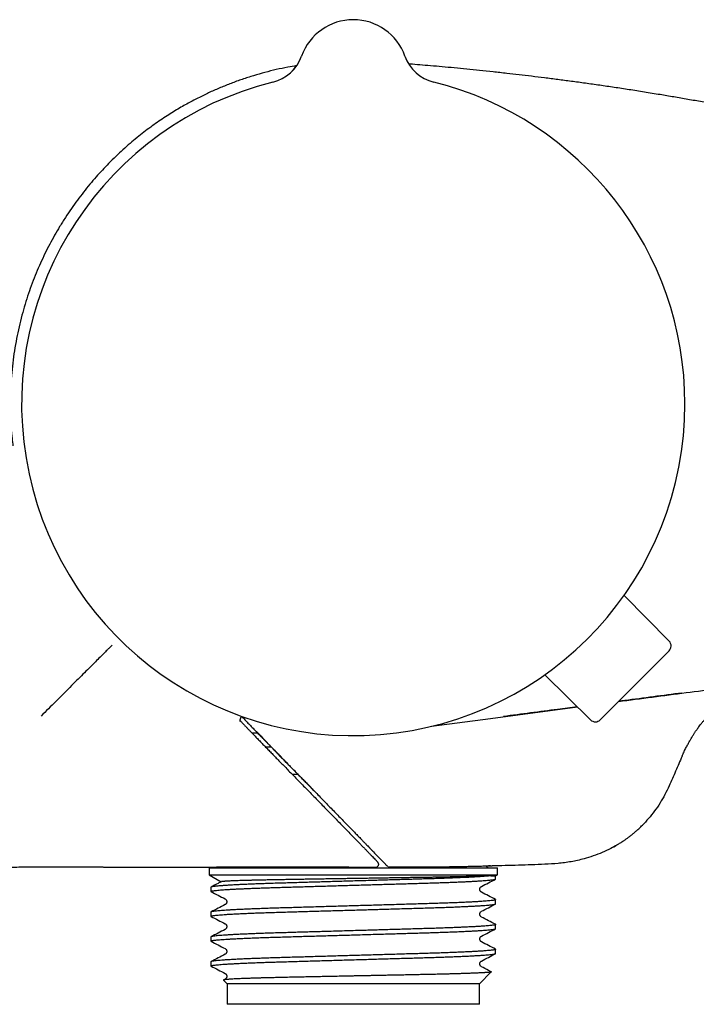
# Model space of a CAD drawing. Header units: millimetres. Extents: x 8 to 789, y 12 to 2370.
# Tile 37 of 85: x 96 to 145, y 1337 to 1409. Entities that reach past the tile are written whole.
import ezdxf

# ---------------------------------------------------------------- set-up
doc = ezdxf.new("R2010")
doc.units = ezdxf.units.MM

msp = doc.modelspace()

# ---------------------------------------------------------------- linework, layer by layer
at = {"color": 7, "linetype": 'Continuous', "lineweight": 30}
for p, q in [((116.517, 1406.196), (116.517, 1406.196)), ((124.049, 1406.197), (124.049, 1406.197)), ((124.049, 1406.196), (124.049, 1406.196)), ((143.304, 1363.557), (140.022, 1366.897)), ((143.301, 1362.853), (138.278, 1357.83)), ((137.574, 1357.827), (134.234, 1361.109)), ((130.283, 1357.929), (136.619, 1358.765)), ((125.984, 1357.363), (130.283, 1357.929)), ((113.327, 1356.848), (112.919, 1356.848)), ((114.299, 1355.848), (113.888, 1355.848)), ((116.251, 1353.848), (115.84, 1353.848)), ((121.699, 1348.258), (121.749, 1348.2)), ((109.783, 1347.034), (109.783, 1346.534)), ((109.783, 1347.034), (130.783, 1347.034)), ((123.881, 1347.109), (124.122, 1347.111)), ((130.783, 1346.534), (130.783, 1347.034)), ((109.783, 1346.534), (110.661, 1346.027)), ((109.783, 1346.534), (130.783, 1346.534)), ((130.314, 1346.462), (130.658, 1346.462)), ((130.658, 1346.462), (130.783, 1346.534)), ((130.658, 1346.229), (130.658, 1346.462)), ((109.908, 1345.628), (109.908, 1345.324)), ((130.658, 1344.419), (130.658, 1344.723)), ((109.908, 1343.818), (109.908, 1343.514)), ((130.658, 1342.609), (130.658, 1342.913)), ((109.908, 1342.008), (109.908, 1341.704)), ((130.658, 1340.799), (130.658, 1341.103)), ((109.908, 1340.198), (109.908, 1339.894)), ((110.819, 1338.862), (111.083, 1338.598)), ((110.943, 1338.934), (110.826, 1338.873)), ((129.483, 1338.598), (130.341, 1339.456)), ((111.083, 1338.598), (111.083, 1337.098)), ((129.483, 1338.598), (111.083, 1338.598)), ((129.483, 1337.098), (129.483, 1338.598)), ((129.483, 1337.098), (111.083, 1337.098))]:
    msp.add_line(p, q, dxfattribs=at)
for centre, radius, start, end in [((120.283, 1404.848), 4, 19.69613, 160.30387), ((113.693, 1407.207), 2.999, 284.02641, 340.3023), ((113.693, 1407.208), 3, 284.03262, 340.29362), ((126.873, 1407.208), 3, 199.70665, 255.96699), ((126.873, 1407.207), 2.999, 199.69775, 255.97357), ((120.283, 1380.848), 24.172, 104.03647, 0), ((120.283, 1380.848), 24.172, 0, 75.96348), ((142.947, 1363.207), 0.5, 315, 44.5), ((137.924, 1358.184), 0.5, 225.5, 315), ((110.283, 1347.534), 0.5, 270, 300.53752), ((121.933, 1347.3), 0.2, 270.12838, 328.27655), ((122.91, 1347.304), 0.2, 247.15945, 270.34457), ((130.283, 1347.534), 0.5, 225.41925, 270)]:
    msp.add_arc(centre, radius, start, end, dxfattribs=at)
for points, knots in [([(148.497, 1402.332), (148.297, 1402.371), (147.728, 1402.481), (146.8, 1402.655), (145.723, 1402.853), (144.673, 1403.039), (143.649, 1403.216), (142.593, 1403.394), (141.507, 1403.571), (140.392, 1403.746), (139.307, 1403.911), (138.245, 1404.066), (137.205, 1404.214), (136.185, 1404.353), (135.193, 1404.484), (134.227, 1404.608), (133.287, 1404.724), (132.372, 1404.832), (131.435, 1404.94), (130.477, 1405.045), (129.502, 1405.148), (128.56, 1405.243), (127.649, 1405.331), (126.771, 1405.412), (125.939, 1405.486), (125.154, 1405.552), (124.628, 1405.595), (124.358, 1405.615), (124.335, 1405.617)], [0, 0, 0, 0, 0.0251146, 0.0712144, 0.1160836, 0.1597791, 0.2023536, 0.243856, 0.2914547, 0.3376948, 0.3826377, 0.4263387, 0.4697026, 0.5118714, 0.5528863, 0.5927835, 0.6315945, 0.6693457, 0.7060594, 0.7476047, 0.7877852, 0.8266173, 0.864112, 0.9002751, 0.9351078, 0.9667292, 0.9971604, 1, 1, 1, 1]), ([(116.153, 1405.5), (115.94, 1405.463), (115.444, 1405.379), (114.672, 1405.213), (113.837, 1405.007), (113.008, 1404.771), (112.186, 1404.506), (111.513, 1404.262), (110.986, 1404.056), (110.6, 1403.897), (110.217, 1403.732), (109.836, 1403.561), (109.452, 1403.38), (109.057, 1403.185), (108.654, 1402.978), (108.242, 1402.757), (107.824, 1402.522), (107.389, 1402.265), (106.937, 1401.987), (106.47, 1401.685), (105.993, 1401.362), (105.508, 1401.016), (105.017, 1400.647), (104.515, 1400.251), (104.005, 1399.826), (103.489, 1399.372), (102.968, 1398.886), (102.467, 1398.391), (101.987, 1397.889), (101.529, 1397.382), (101.072, 1396.849), (100.619, 1396.288), (100.171, 1395.7), (99.73, 1395.083), (99.297, 1394.438), (98.89, 1393.787), (98.508, 1393.134), (98.152, 1392.481), (97.808, 1391.804), (97.479, 1391.103), (97.168, 1390.382), (96.877, 1389.643), (96.606, 1388.885), (96.356, 1388.104), (96.126, 1387.297), (95.919, 1386.463), (95.737, 1385.603), (95.582, 1384.722), (95.457, 1383.821), (95.364, 1382.907), (95.304, 1381.981), (95.278, 1381.044), (95.288, 1380.092), (95.335, 1379.177), (95.397, 1378.412), (95.453, 1377.969), (95.474, 1377.801)], [0, 0, 0, 0, 0.017047, 0.039516, 0.062037, 0.08461, 0.107238, 0.12992, 0.140826, 0.151744, 0.162673, 0.173615, 0.184574, 0.196028, 0.208267, 0.220177, 0.232748, 0.245983, 0.259881, 0.274443, 0.289671, 0.305145, 0.321252, 0.337993, 0.35537, 0.373385, 0.392039, 0.411332, 0.428738, 0.446634, 0.465021, 0.4839, 0.50327, 0.523133, 0.543487, 0.564333, 0.58343, 0.602922, 0.622811, 0.643096, 0.663779, 0.684478, 0.70556, 0.727024, 0.748871, 0.771507, 0.794539, 0.817966, 0.841788, 0.866004, 0.89017, 0.914716, 0.939643, 0.964948, 0.986714, 1, 1, 1, 1]), ([(139.607, 1359.16), (141.249, 1359.377), (143.691, 1359.7), (146.533, 1360.072), (147.932, 1360.261), (148.632, 1360.349), (149.032, 1360.405), (149.331, 1360.457), (149.629, 1360.52), (149.927, 1360.596), (150.222, 1360.683), (150.515, 1360.783), (150.807, 1360.894), (151.096, 1361.017), (151.38, 1361.152), (151.67, 1361.304), (151.962, 1361.473), (152.257, 1361.66), (152.543, 1361.861), (152.824, 1362.077), (153.097, 1362.306), (153.363, 1362.55), (153.618, 1362.806), (153.858, 1363.071), (154.083, 1363.343), (154.295, 1363.621), (154.494, 1363.909), (154.683, 1364.208), (154.859, 1364.518), (155.024, 1364.839), (155.174, 1365.167), (155.305, 1365.494), (155.419, 1365.817), (155.517, 1366.136), (155.602, 1366.459), (155.674, 1366.789), (155.732, 1367.124), (155.776, 1367.464), (155.806, 1367.807), (155.827, 1368.326), (155.831, 1369.019), (155.826, 1369.888), (155.82, 1371.335), (155.828, 1374.229), (155.828, 1377.593), (155.828, 1380.088), (155.829, 1380.848)], [0, 0, 0, 0, 0.148849, 0.221332, 0.257573, 0.275693, 0.284755, 0.293822, 0.302992, 0.312161, 0.321387, 0.330612, 0.340009, 0.349406, 0.35886, 0.368315, 0.378748, 0.38918, 0.399692, 0.410204, 0.420968, 0.431731, 0.442583, 0.453435, 0.463867, 0.474299, 0.484811, 0.495322, 0.506085, 0.516848, 0.527699, 0.53855, 0.54851, 0.558471, 0.5685, 0.57853, 0.588779, 0.599029, 0.609354, 0.61968, 0.645684, 0.671692, 0.697699, 0.775719, 0.931759, 1, 1, 1, 1]), ([(102.706, 1363.271), (102.705, 1363.269), (102.701, 1363.266), (102.673, 1363.237), (102.601, 1363.165), (102.477, 1363.041), (102.293, 1362.857), (102.051, 1362.616), (101.753, 1362.318), (101.406, 1361.971), (101.015, 1361.579), (100.585, 1361.15), (100.122, 1360.687), (99.633, 1360.198), (99.122, 1359.687), (98.597, 1359.162), (98.066, 1358.631), (97.711, 1358.275), (97.533, 1358.098)], [0, 0, 0, 0, 0.06254, 0.125046, 0.187569, 0.250042, 0.312527, 0.375017, 0.4375, 0.499998, 0.562492, 0.624993, 0.687496, 0.749976, 0.812454, 0.874962, 0.937473, 1, 1, 1, 1]), ([(144.238, 1359.782), (142.848, 1359.599), (141.31, 1359.396), (139.771, 1359.194), (139.622, 1359.174)], [0, 0, 0, 0, 0.903031, 1, 1, 1, 1]), ([(144.245, 1355.169), (144.295, 1355.282), (144.39, 1355.496), (144.536, 1355.794), (144.672, 1356.054), (144.795, 1356.277), (144.902, 1356.463), (144.991, 1356.613), (145.064, 1356.73), (145.124, 1356.825), (145.18, 1356.911), (145.233, 1356.991), (145.286, 1357.069), (145.349, 1357.16), (145.427, 1357.268), (145.523, 1357.397), (145.636, 1357.54), (145.769, 1357.701), (145.924, 1357.879), (146.1, 1358.067), (146.296, 1358.263), (146.524, 1358.474), (146.78, 1358.684), (147.061, 1358.878), (147.343, 1359.039), (147.622, 1359.17), (147.897, 1359.278), (148.221, 1359.387), (148.591, 1359.495), (148.912, 1359.585), (149.138, 1359.642), (149.287, 1359.678), (149.46, 1359.72), (149.66, 1359.762), (149.802, 1359.792), (149.877, 1359.807)], [0, 0, 0, 0, 0.048064, 0.091215, 0.129347, 0.16241, 0.190388, 0.213282, 0.230215, 0.244118, 0.257324, 0.269871, 0.281809, 0.293823, 0.313293, 0.333659, 0.356583, 0.384253, 0.414964, 0.448514, 0.484667, 0.52282, 0.569602, 0.613833, 0.655768, 0.695737, 0.73397, 0.770742, 0.829224, 0.883929, 0.900687, 0.920316, 0.943532, 0.970136, 1, 1, 1, 1]), ([(136.607, 1358.777), (136.13, 1358.715), (134.338, 1358.479), (132.545, 1358.243), (131.23, 1358.07)], [0, 0, 0, 0, 0.265971, 1, 1, 1, 1]), ([(112.041, 1357.769), (112.049, 1357.76), (112.07, 1357.737), (112.126, 1357.677), (112.208, 1357.589), (112.322, 1357.469), (112.462, 1357.323), (112.622, 1357.157), (112.795, 1356.977), (112.981, 1356.784), (113.181, 1356.577), (113.399, 1356.351), (113.635, 1356.108), (113.876, 1355.861), (114.118, 1355.612), (114.357, 1355.367), (114.606, 1355.111), (114.868, 1354.843), (115.142, 1354.562), (115.427, 1354.27), (115.718, 1353.973), (116.037, 1353.647), (116.385, 1353.291), (116.759, 1352.909), (117.006, 1352.657), (117.13, 1352.53)], [0, 0, 0, 0, 0.024595, 0.065469, 0.106205, 0.146804, 0.192748, 0.238733, 0.284735, 0.330701, 0.378231, 0.425835, 0.473402, 0.520881, 0.560643, 0.60046, 0.64028, 0.680046, 0.721296, 0.762577, 0.803878, 0.845154, 0.89677, 0.948389, 1, 1, 1, 1]), ([(112.047, 1357.709), (112.046, 1357.722), (112.043, 1357.756), (112.044, 1357.815), (112.053, 1357.878), (112.068, 1357.935), (112.09, 1357.985), (112.117, 1358.028), (112.142, 1358.06), (112.162, 1358.077), (112.169, 1358.083)], [0, 0, 0, 0, 0.108866, 0.27762, 0.433915, 0.578054, 0.713163, 0.837237, 0.948347, 1, 1, 1, 1]), ([(112.152, 1358.068), (112.165, 1358.055), (112.204, 1358.014), (112.277, 1357.937), (112.377, 1357.833), (112.485, 1357.72), (112.601, 1357.6), (112.721, 1357.475), (112.844, 1357.348), (112.971, 1357.216), (113.099, 1357.083), (113.189, 1356.991), (113.237, 1356.941), (113.24, 1356.938)], [0, 0, 0, 0, 0.045384, 0.138867, 0.239039, 0.355442, 0.467367, 0.573347, 0.685655, 0.792391, 0.894432, 0.992618, 1, 1, 1, 1]), ([(117.885, 1352.19), (117.723, 1352.355), (117.4, 1352.686), (116.963, 1353.131), (116.586, 1353.517), (116.268, 1353.842), (115.959, 1354.159), (115.66, 1354.464), (115.374, 1354.757), (115.101, 1355.037), (114.844, 1355.302), (114.606, 1355.547), (114.389, 1355.771), (114.193, 1355.973), (114.016, 1356.156), (113.858, 1356.321), (113.718, 1356.467), (113.591, 1356.6), (113.476, 1356.72), (113.374, 1356.828), (113.294, 1356.913), (113.249, 1356.962), (113.235, 1356.977), (113.235, 1356.978)], [0, 0, 0, 0, 0.073355, 0.146722, 0.195536, 0.244357, 0.293152, 0.341065, 0.389133, 0.43721, 0.485196, 0.53304, 0.580651, 0.628396, 0.676246, 0.7241, 0.771803, 0.818518, 0.865271, 0.912003, 0.958689, 0.997628, 1, 1, 1, 1]), ([(113.246, 1356.931), (113.251, 1356.927), (113.32, 1356.855), (113.446, 1356.725), (113.622, 1356.544), (113.784, 1356.377), (113.953, 1356.204), (114.071, 1356.082), (114.13, 1356.022)], [0, 0, 0, 0, 0.01822, 0.27751, 0.457623, 0.637734, 0.818866, 1, 1, 1, 1]), ([(114.13, 1356.022), (114.185, 1355.964), (114.297, 1355.85), (114.488, 1355.654), (114.702, 1355.435), (114.939, 1355.191), (115.184, 1354.94), (115.352, 1354.769), (115.436, 1354.683)], [0, 0, 0, 0, 0.139762, 0.279684, 0.459656, 0.639903, 0.819829, 1, 1, 1, 1]), ([(115.436, 1354.683), (115.52, 1354.597), (115.689, 1354.424), (115.947, 1354.16), (116.209, 1353.893), (116.562, 1353.532), (116.919, 1353.167), (117.276, 1352.802), (117.453, 1352.622), (117.541, 1352.531)], [0, 0, 0, 0, 0.124619, 0.249243, 0.374182, 0.499125, 0.749564, 0.874787, 1, 1, 1, 1]), ([(144.244, 1355.17), (144.087, 1354.809), (143.775, 1354.088), (143.372, 1353.15), (142.995, 1352.374), (142.645, 1351.763), (142.247, 1351.181), (141.812, 1350.631), (141.49, 1350.294), (141.33, 1350.127)], [0, 0, 0, 0, 0.2008745, 0.4018828, 0.5218685, 0.6417807, 0.7618289, 0.8819179, 1, 1, 1, 1]), ([(117.129, 1352.532), (117.251, 1352.407), (117.495, 1352.157), (117.851, 1351.793), (118.198, 1351.438), (118.538, 1351.089), (118.871, 1350.749), (119.195, 1350.417), (119.504, 1350.1), (119.811, 1349.784), (120.114, 1349.474), (120.407, 1349.172), (120.658, 1348.914), (120.871, 1348.695), (121.05, 1348.51), (121.215, 1348.34), (121.379, 1348.171), (121.536, 1348.009), (121.681, 1347.858), (121.803, 1347.732), (121.901, 1347.629), (121.978, 1347.548), (122.031, 1347.492), (122.058, 1347.463), (122.063, 1347.457), (122.064, 1347.456)], [0, 0, 0, 0, 0.0423317, 0.084707, 0.1270797, 0.1694078, 0.2133121, 0.2572717, 0.3012299, 0.3451323, 0.3950699, 0.4450485, 0.494986, 0.5335974, 0.5722462, 0.6108966, 0.6495102, 0.6985022, 0.7476107, 0.796795, 0.8459985, 0.8951515, 0.9441733, 0.9941637, 1, 1, 1, 1]), ([(117.541, 1352.532), (117.649, 1352.421), (117.867, 1352.198), (118.182, 1351.876), (118.505, 1351.545), (118.833, 1351.21), (119.162, 1350.873), (119.475, 1350.552), (119.77, 1350.249), (120.047, 1349.965), (120.303, 1349.701), (120.539, 1349.459), (120.754, 1349.238), (120.948, 1349.038), (121.121, 1348.859), (121.272, 1348.703), (121.385, 1348.586), (121.441, 1348.528), (121.461, 1348.506)], [0, 0, 0, 0, 0.056415, 0.112865, 0.16928, 0.235243, 0.301425, 0.367724, 0.434029, 0.500224, 0.566195, 0.632015, 0.698027, 0.76415, 0.830287, 0.896334, 0.962176, 1, 1, 1, 1]), ([(139.276, 1348.575), (139.283, 1348.579), (139.295, 1348.586), (139.318, 1348.6), (139.343, 1348.615), (139.369, 1348.631), (139.394, 1348.647), (139.422, 1348.663), (139.457, 1348.684), (139.501, 1348.71), (139.564, 1348.748), (139.647, 1348.798), (139.752, 1348.864), (139.875, 1348.944), (140.019, 1349.04), (140.181, 1349.154), (140.355, 1349.281), (140.539, 1349.422), (140.733, 1349.579), (140.934, 1349.752), (141.143, 1349.942), (141.279, 1350.076), (141.349, 1350.146)], [0, 0, 0, 0, 0.054834, 0.101213, 0.139335, 0.162735, 0.182002, 0.197686, 0.210813, 0.226418, 0.244664, 0.279599, 0.31726, 0.361023, 0.417208, 0.479251, 0.547704, 0.623028, 0.705608, 0.795773, 0.893816, 1, 1, 1, 1]), ([(121.454, 1348.514), (121.466, 1348.501), (121.497, 1348.469), (121.54, 1348.424), (121.584, 1348.378), (121.621, 1348.34), (121.65, 1348.309), (121.673, 1348.285), (121.689, 1348.267), (121.699, 1348.257), (121.703, 1348.253), (121.702, 1348.254), (121.702, 1348.254)], [0, 0, 0, 0, 0.076432, 0.199948, 0.324043, 0.448067, 0.558204, 0.673986, 0.791522, 0.89546, 0.987077, 1, 1, 1, 1]), ([(121.749, 1348.2), (121.87, 1348.077), (122.112, 1347.831), (122.353, 1347.585), (122.473, 1347.463)], [0, 0, 0, 0, 0.499818, 1, 1, 1, 1]), ([(139.492, 1348.705), (139.349, 1348.621), (139.005, 1348.419), (138.429, 1348.153), (137.773, 1347.899), (137.017, 1347.668), (136.161, 1347.475), (135.204, 1347.347), (134.242, 1347.304), (133.279, 1347.262), (132.317, 1347.23), (131.355, 1347.204), (130.713, 1347.191), (130.393, 1347.185)], [0, 0, 0, 0, 0.052878, 0.128152, 0.203395, 0.278647, 0.38178, 0.48482, 0.587918, 0.690984, 0.794003, 0.897006, 1, 1, 1, 1]), ([(57.333, 1347.078), (57.348, 1347.078), (57.898, 1347.078), (58.765, 1347.078), (59.931, 1347.078), (60.876, 1347.078), (61.854, 1347.078), (62.877, 1347.078), (63.953, 1347.078), (65.062, 1347.078), (66.202, 1347.078), (67.354, 1347.078), (68.517, 1347.078), (69.69, 1347.079), (70.889, 1347.079), (72.112, 1347.08), (73.357, 1347.08), (74.7, 1347.081), (76.145, 1347.082), (77.693, 1347.083), (79.27, 1347.084), (80.876, 1347.085), (82.511, 1347.087), (84.176, 1347.088), (85.87, 1347.09), (87.27, 1347.092), (88.364, 1347.093), (89.137, 1347.094), (89.893, 1347.095), (90.627, 1347.096), (91.339, 1347.097), (92.029, 1347.098), (92.725, 1347.099), (93.424, 1347.1), (94.124, 1347.101), (94.796, 1347.102), (95.44, 1347.103), (96.056, 1347.104), (96.644, 1347.105), (97.204, 1347.106), (97.701, 1347.106), (98.141, 1347.107), (98.528, 1347.107), (98.897, 1347.107), (99.249, 1347.107), (99.588, 1347.107), (99.91, 1347.107), (100.221, 1347.107), (100.519, 1347.106), (100.805, 1347.106), (101.072, 1347.106), (101.323, 1347.105), (101.557, 1347.105), (101.749, 1347.104), (101.904, 1347.104), (102.027, 1347.104), (102.144, 1347.103), (102.298, 1347.103), (102.487, 1347.103), (102.717, 1347.103), (102.979, 1347.103), (103.273, 1347.103), (103.598, 1347.103), (103.955, 1347.103), (104.344, 1347.103), (104.748, 1347.103), (105.166, 1347.103), (105.594, 1347.103), (106.048, 1347.103), (106.528, 1347.103), (107.029, 1347.103), (107.553, 1347.103), (108.098, 1347.103), (108.668, 1347.103), (109.266, 1347.103), (109.775, 1347.103), (110.086, 1347.103), (110.188, 1347.103)], [0, 0, 0, 0, 0.000781, 0.029277, 0.046095, 0.062804, 0.079593, 0.098114, 0.117202, 0.136857, 0.157079, 0.177867, 0.198147, 0.218939, 0.240236, 0.261935, 0.284007, 0.306451, 0.33338, 0.360827, 0.38879, 0.417271, 0.446269, 0.475784, 0.505816, 0.536365, 0.55025, 0.564045, 0.57746, 0.590496, 0.60316, 0.615457, 0.627394, 0.640458, 0.653084, 0.665284, 0.677073, 0.688466, 0.69948, 0.710134, 0.720449, 0.728474, 0.736309, 0.74397, 0.751471, 0.758914, 0.766527, 0.774355, 0.782435, 0.7908, 0.79948, 0.807889, 0.816618, 0.825687, 0.831197, 0.836835, 0.842562, 0.848208, 0.854559, 0.860914, 0.867348, 0.873934, 0.88074, 0.887827, 0.895251, 0.90306, 0.910419, 0.918146, 0.926264, 0.934792, 0.943747, 0.952971, 0.962632, 0.972742, 0.983308, 0.994543, 1, 1, 1, 1]), ([(110.188, 1347.103), (110.189, 1347.103), (110.193, 1347.103), (110.217, 1347.103), (110.261, 1347.103), (110.324, 1347.104), (110.406, 1347.104), (110.506, 1347.105), (110.623, 1347.105), (110.755, 1347.106), (110.903, 1347.107), (111.068, 1347.107), (111.251, 1347.108), (111.45, 1347.109), (111.666, 1347.11), (111.9, 1347.111), (112.146, 1347.112), (112.405, 1347.113), (112.674, 1347.114), (112.959, 1347.115), (113.258, 1347.115), (113.571, 1347.116), (113.898, 1347.117), (114.238, 1347.118), (114.583, 1347.118), (114.929, 1347.119), (115.161, 1347.119), (115.277, 1347.119)], [0, 0, 0, 0, 0.018972, 0.059492, 0.100083, 0.141482, 0.182958, 0.224661, 0.266442, 0.306678, 0.346983, 0.387828, 0.428673, 0.46981, 0.510947, 0.552646, 0.594421, 0.634647, 0.674943, 0.715779, 0.756616, 0.797745, 0.838874, 0.880566, 0.922335, 0.961137, 1, 1, 1, 1]), ([(115.278, 1347.117), (115.4, 1347.117), (115.643, 1347.118), (116.019, 1347.118), (116.403, 1347.118), (116.798, 1347.117), (117.202, 1347.116), (117.615, 1347.115), (118.035, 1347.114), (118.458, 1347.112), (118.882, 1347.109), (119.309, 1347.107), (119.738, 1347.105), (120.172, 1347.103), (120.611, 1347.101), (121.052, 1347.1), (121.494, 1347.1), (121.787, 1347.1), (121.933, 1347.1)], [0, 0, 0, 0, 0.060623, 0.121244, 0.182283, 0.243321, 0.305696, 0.36807, 0.430913, 0.493755, 0.555856, 0.617957, 0.680516, 0.743076, 0.807063, 0.871049, 0.935525, 1, 1, 1, 1]), ([(122.103, 1347.195), (122.107, 1347.201), (122.115, 1347.215), (122.127, 1347.246), (122.134, 1347.285), (122.133, 1347.323), (122.127, 1347.354), (122.119, 1347.376), (122.111, 1347.394), (122.103, 1347.407), (122.096, 1347.418), (122.089, 1347.427), (122.082, 1347.435), (122.076, 1347.442), (122.072, 1347.447), (122.071, 1347.449)], [0, 0, 0, 0, 0.034178, 0.081534, 0.136803, 0.192482, 0.243454, 0.293764, 0.346779, 0.407202, 0.48058, 0.574889, 0.703983, 0.899601, 1, 1, 1, 1]), ([(122.473, 1347.463), (122.491, 1347.445), (122.526, 1347.409), (122.576, 1347.359), (122.621, 1347.312), (122.668, 1347.264), (122.715, 1347.217), (122.751, 1347.18), (122.766, 1347.166), (122.767, 1347.165), (122.767, 1347.164)], [0, 0, 0, 0, 0.139743, 0.282055, 0.393021, 0.506355, 0.676699, 0.81566, 0.955071, 1, 1, 1, 1]), ([(122.912, 1347.104), (123.045, 1347.105), (123.312, 1347.106), (123.708, 1347.108), (124.099, 1347.11), (124.528, 1347.112), (124.989, 1347.113), (125.478, 1347.114), (125.955, 1347.116), (126.418, 1347.119), (126.866, 1347.124), (127.289, 1347.129), (127.686, 1347.135), (128.057, 1347.142), (128.407, 1347.148), (128.734, 1347.155), (129.037, 1347.162), (129.305, 1347.168), (129.539, 1347.173), (129.74, 1347.177), (129.918, 1347.181), (130.069, 1347.182), (130.194, 1347.184), (130.254, 1347.184), (130.283, 1347.184)], [0, 0, 0, 0, 0.035478, 0.070956, 0.106674, 0.142392, 0.190164, 0.237977, 0.285754, 0.334953, 0.384191, 0.43339, 0.481131, 0.528907, 0.576646, 0.625765, 0.674924, 0.724042, 0.76943, 0.814849, 0.860237, 0.906813, 0.953424, 1, 1, 1, 1]), ([(130.283, 1347.184), (130.251, 1347.184), (130.209, 1347.184), (130.146, 1347.183), (130.13, 1347.183)], [0, 0, 0, 0, 0.742262, 1, 1, 1, 1]), ([(130.282, 1347.184), (130.299, 1347.184), (130.333, 1347.184), (130.367, 1347.184), (130.388, 1347.185), (130.393, 1347.185), (130.393, 1347.185), (130.393, 1347.185)], [0, 0, 0, 0, 0.249136, 0.498611, 0.749113, 0.99996, 1, 1, 1, 1]), ([(130.381, 1347.184), (130.381, 1347.184), (130.38, 1347.184), (130.379, 1347.184), (130.377, 1347.184)], [0, 0, 0, 0, 0.133505, 1, 1, 1, 1]), ([(109.921, 1345.311), (109.921, 1345.311), (109.905, 1345.316), (109.905, 1345.326), (109.924, 1345.341), (109.975, 1345.356), (110.057, 1345.371), (110.171, 1345.387), (110.318, 1345.403), (110.494, 1345.419), (110.697, 1345.436), (110.926, 1345.452), (111.183, 1345.468), (111.467, 1345.485), (111.777, 1345.501), (112.104, 1345.517), (112.446, 1345.532), (112.799, 1345.547), (113.17, 1345.562), (113.555, 1345.576), (113.962, 1345.59), (114.388, 1345.604), (114.834, 1345.618), (115.292, 1345.631), (115.765, 1345.645), (116.255, 1345.659), (116.751, 1345.674), (117.251, 1345.688), (117.752, 1345.703), (118.264, 1345.718), (118.782, 1345.733), (119.318, 1345.748), (119.868, 1345.764), (120.43, 1345.781), (120.992, 1345.797), (121.55, 1345.813), (122.103, 1345.829), (122.638, 1345.845), (123.153, 1345.86), (123.647, 1345.874), (124.129, 1345.888), (124.597, 1345.902), (125.059, 1345.915), (125.515, 1345.928), (125.966, 1345.942), (126.407, 1345.956), (126.835, 1345.971), (127.25, 1345.986), (127.641, 1346.001), (128.007, 1346.016), (128.348, 1346.031), (128.67, 1346.046), (128.971, 1346.061), (129.255, 1346.077), (129.52, 1346.093), (129.763, 1346.109), (129.977, 1346.126), (130.162, 1346.141), (130.318, 1346.157), (130.442, 1346.172), (130.537, 1346.187), (130.604, 1346.2), (130.643, 1346.214), (130.66, 1346.223), (130.657, 1346.228), (130.656, 1346.229)], [0, 0, 0, 0, 0.000497, 0.018709, 0.035472, 0.052448, 0.069615, 0.086951, 0.104431, 0.12203, 0.138915, 0.155859, 0.172838, 0.189827, 0.206801, 0.223736, 0.239644, 0.255475, 0.271209, 0.286828, 0.302313, 0.318572, 0.334642, 0.350547, 0.36659, 0.382824, 0.39923, 0.414838, 0.430563, 0.446386, 0.462288, 0.47825, 0.49522, 0.512209, 0.529191, 0.546141, 0.563036, 0.57985, 0.595609, 0.611257, 0.626776, 0.642148, 0.657357, 0.673296, 0.68927, 0.705441, 0.721791, 0.738299, 0.754945, 0.770747, 0.786632, 0.802581, 0.818574, 0.834589, 0.851576, 0.86854, 0.885456, 0.902301, 0.919049, 0.935679, 0.95123, 0.966639, 0.981888, 0.996964, 1, 1, 1, 1]), ([(130.314, 1346.462), (130.259, 1346.456), (130.15, 1346.445), (129.943, 1346.427), (129.705, 1346.41), (129.433, 1346.392), (129.14, 1346.375), (128.831, 1346.358), (128.511, 1346.343), (128.169, 1346.327), (127.808, 1346.312), (127.429, 1346.297), (127.011, 1346.281), (126.552, 1346.265), (126.052, 1346.249), (125.537, 1346.233), (125.032, 1346.219), (124.538, 1346.204), (124.055, 1346.19), (123.557, 1346.176), (123.047, 1346.161), (122.526, 1346.146), (121.964, 1346.13), (121.362, 1346.112), (120.722, 1346.093), (120.079, 1346.075), (119.47, 1346.057), (118.898, 1346.04), (118.363, 1346.025), (117.836, 1346.01), (117.319, 1345.995), (116.813, 1345.98), (116.292, 1345.965), (115.76, 1345.949), (115.221, 1345.934), (114.7, 1345.918), (114.221, 1345.903), (113.78, 1345.888), (113.376, 1345.874), (112.987, 1345.859), (112.615, 1345.844), (112.261, 1345.828), (111.908, 1345.812), (111.562, 1345.794), (111.23, 1345.775), (110.933, 1345.757), (110.686, 1345.739), (110.483, 1345.723), (110.319, 1345.707), (110.182, 1345.692), (110.073, 1345.678), (109.991, 1345.663), (109.935, 1345.649), (109.907, 1345.637), (109.911, 1345.63), (109.912, 1345.628)], [0, 0, 0, 0, 0.020114, 0.04035, 0.060674, 0.081053, 0.101451, 0.119665, 0.137841, 0.155955, 0.173981, 0.191897, 0.209679, 0.230435, 0.250943, 0.271172, 0.291332, 0.308661, 0.326178, 0.343863, 0.361695, 0.379652, 0.397712, 0.419095, 0.440547, 0.462028, 0.483495, 0.501669, 0.51978, 0.537803, 0.555714, 0.573491, 0.591113, 0.611652, 0.631917, 0.652055, 0.672464, 0.689987, 0.707677, 0.725514, 0.743476, 0.761539, 0.77968, 0.801125, 0.822604, 0.844075, 0.865497, 0.883605, 0.901624, 0.919531, 0.937303, 0.954919, 0.972358, 0.992657, 1, 1, 1, 1]), ([(110.67, 1346.032), (110.591, 1345.991), (110.341, 1345.86), (110.092, 1345.73), (109.921, 1345.642)], [0, 0, 0, 0, 0.317456, 1, 1, 1, 1]), ([(130.314, 1346.462), (130.28, 1346.46), (130.211, 1346.456), (130.093, 1346.451), (129.963, 1346.446), (129.822, 1346.44), (129.668, 1346.435), (129.502, 1346.429), (129.325, 1346.423), (129.137, 1346.418), (128.941, 1346.412), (128.735, 1346.407), (128.518, 1346.401), (128.291, 1346.396), (128.053, 1346.39), (127.805, 1346.385), (127.547, 1346.379), (127.264, 1346.374), (126.955, 1346.368), (126.619, 1346.361), (126.271, 1346.355), (125.909, 1346.349), (125.535, 1346.343), (125.149, 1346.337), (124.752, 1346.331), (124.352, 1346.325), (123.95, 1346.319), (123.548, 1346.312), (123.14, 1346.306), (122.723, 1346.3), (122.298, 1346.293), (121.867, 1346.286), (121.431, 1346.279), (121.001, 1346.273), (120.577, 1346.266), (120.16, 1346.259), (119.741, 1346.253), (119.321, 1346.246), (118.902, 1346.239), (118.483, 1346.233), (118.066, 1346.226), (117.657, 1346.219), (117.257, 1346.213), (116.865, 1346.207), (116.479, 1346.2), (116.097, 1346.194), (115.721, 1346.188), (115.352, 1346.182), (114.991, 1346.176), (114.643, 1346.17), (114.311, 1346.164), (113.993, 1346.158), (113.685, 1346.151), (113.388, 1346.145), (113.103, 1346.138), (112.829, 1346.132), (112.568, 1346.125), (112.326, 1346.118), (112.103, 1346.111), (111.898, 1346.105), (111.707, 1346.098), (111.529, 1346.091), (111.367, 1346.085), (111.221, 1346.078), (111.09, 1346.071), (110.977, 1346.065), (110.882, 1346.058), (110.805, 1346.052), (110.743, 1346.046), (110.699, 1346.039), (110.675, 1346.035), (110.671, 1346.032), (110.67, 1346.031)], [0, 0, 0, 0, 0.012558, 0.025131, 0.037819, 0.050508, 0.063258, 0.076009, 0.088878, 0.101763, 0.114321, 0.126894, 0.139583, 0.152271, 0.165022, 0.177772, 0.190641, 0.203527, 0.218591, 0.233681, 0.24885, 0.264045, 0.279546, 0.295075, 0.310693, 0.326341, 0.341277, 0.35624, 0.371284, 0.386354, 0.401738, 0.41715, 0.432651, 0.448181, 0.462844, 0.477533, 0.492418, 0.507303, 0.522295, 0.537287, 0.552483, 0.567707, 0.58237, 0.597057, 0.611943, 0.626828, 0.641819, 0.656811, 0.67201, 0.687238, 0.701803, 0.716394, 0.73119, 0.745986, 0.760892, 0.775798, 0.790917, 0.806065, 0.820327, 0.834613, 0.84909, 0.863568, 0.878149, 0.89273, 0.90751, 0.922317, 0.936578, 0.950863, 0.96534, 0.979817, 0.994397, 1, 1, 1, 1]), ([(129.624, 1345.683), (129.794, 1345.772), (130.135, 1345.95), (130.475, 1346.127), (130.645, 1346.216)], [0, 0, 0, 0, 0.499972, 1, 1, 1, 1]), ([(129.624, 1345.269), (129.609, 1345.278), (129.581, 1345.295), (129.544, 1345.338), (129.522, 1345.38), (129.511, 1345.414), (129.505, 1345.442), (129.503, 1345.463), (129.503, 1345.483), (129.504, 1345.498), (129.506, 1345.511), (129.508, 1345.526), (129.512, 1345.54), (129.521, 1345.57), (129.543, 1345.613), (129.582, 1345.658), (129.609, 1345.674), (129.624, 1345.683)], [0, 0, 0, 0, 0.13504, 0.249827, 0.343748, 0.400154, 0.444338, 0.486134, 0.506435, 0.525121, 0.545332, 0.567079, 0.590371, 0.615213, 0.721606, 0.849772, 1, 1, 1, 1]), ([(130.643, 1344.737), (130.645, 1344.736), (130.662, 1344.73), (130.661, 1344.719), (130.636, 1344.704), (130.572, 1344.687), (130.471, 1344.67), (130.332, 1344.653), (130.163, 1344.636), (129.972, 1344.619), (129.764, 1344.604), (129.529, 1344.588), (129.269, 1344.572), (128.983, 1344.556), (128.656, 1344.54), (128.284, 1344.522), (127.864, 1344.504), (127.418, 1344.486), (126.948, 1344.469), (126.455, 1344.452), (125.943, 1344.436), (125.415, 1344.42), (124.869, 1344.404), (124.304, 1344.388), (123.721, 1344.371), (123.123, 1344.353), (122.509, 1344.335), (121.915, 1344.318), (121.344, 1344.302), (120.802, 1344.286), (120.257, 1344.27), (119.712, 1344.254), (119.169, 1344.238), (118.6, 1344.222), (118.006, 1344.205), (117.394, 1344.187), (116.797, 1344.169), (116.216, 1344.152), (115.653, 1344.136), (115.108, 1344.12), (114.581, 1344.105), (114.07, 1344.088), (113.579, 1344.071), (113.11, 1344.054), (112.667, 1344.036), (112.249, 1344.018), (111.879, 1344), (111.554, 1343.984), (111.271, 1343.968), (111.013, 1343.952), (110.781, 1343.936), (110.576, 1343.921), (110.387, 1343.904), (110.222, 1343.887), (110.086, 1343.87), (109.987, 1343.853), (109.929, 1343.837), (109.904, 1343.825), (109.91, 1343.819), (109.911, 1343.818)], [0, 0, 0, 0, 0.001844, 0.020366, 0.039008, 0.057567, 0.076347, 0.095316, 0.114442, 0.13077, 0.147164, 0.163604, 0.180066, 0.196527, 0.212966, 0.232279, 0.251492, 0.270571, 0.289482, 0.308531, 0.327341, 0.345888, 0.364492, 0.383357, 0.402111, 0.421059, 0.440168, 0.459405, 0.475802, 0.492242, 0.508704, 0.525166, 0.541603, 0.557994, 0.577221, 0.596319, 0.615252, 0.633989, 0.652834, 0.671415, 0.689981, 0.708812, 0.727879, 0.746805, 0.765896, 0.785119, 0.804439, 0.820881, 0.837343, 0.853804, 0.87024, 0.886629, 0.902949, 0.922064, 0.941018, 0.959781, 0.978321, 0.99694, 1, 1, 1, 1]), ([(109.921, 1345.311), (110.091, 1345.222), (110.432, 1345.044), (110.772, 1344.867), (110.942, 1344.778)], [0, 0, 0, 0, 0.500028, 1, 1, 1, 1]), ([(110.943, 1344.778), (110.957, 1344.769), (110.983, 1344.753), (111.02, 1344.712), (111.045, 1344.667), (111.057, 1344.628), (111.062, 1344.599), (111.063, 1344.575), (111.062, 1344.548), (111.057, 1344.512), (111.043, 1344.47), (111.018, 1344.428), (110.983, 1344.388), (110.956, 1344.372), (110.942, 1344.364)], [0, 0, 0, 0, 0.145561, 0.267184, 0.364836, 0.43844, 0.466299, 0.493413, 0.536195, 0.595966, 0.6726, 0.765773, 0.87504, 1, 1, 1, 1]), ([(130.645, 1344.737), (130.475, 1344.825), (130.134, 1345.003), (129.794, 1345.18), (129.623, 1345.269)], [0, 0, 0, 0, 0.500028, 1, 1, 1, 1]), ([(109.923, 1343.501), (109.916, 1343.505), (109.901, 1343.515), (109.924, 1343.531), (109.98, 1343.547), (110.07, 1343.563), (110.188, 1343.579), (110.339, 1343.595), (110.521, 1343.612), (110.736, 1343.629), (110.982, 1343.646), (111.259, 1343.663), (111.559, 1343.68), (111.88, 1343.696), (112.22, 1343.712), (112.581, 1343.728), (112.962, 1343.744), (113.361, 1343.759), (113.799, 1343.775), (114.279, 1343.791), (114.801, 1343.807), (115.339, 1343.823), (115.878, 1343.838), (116.417, 1343.854), (116.952, 1343.87), (117.503, 1343.886), (118.066, 1343.902), (118.64, 1343.919), (119.221, 1343.936), (119.808, 1343.953), (120.387, 1343.969), (120.957, 1343.986), (121.513, 1344.002), (122.064, 1344.018), (122.607, 1344.034), (123.141, 1344.049), (123.693, 1344.066), (124.26, 1344.082), (124.835, 1344.099), (125.387, 1344.115), (125.901, 1344.13), (126.382, 1344.145), (126.831, 1344.16), (127.265, 1344.176), (127.682, 1344.192), (128.078, 1344.209), (128.452, 1344.226), (128.801, 1344.243), (129.119, 1344.259), (129.404, 1344.276), (129.658, 1344.292), (129.884, 1344.308), (130.081, 1344.324), (130.25, 1344.34), (130.398, 1344.356), (130.518, 1344.373), (130.604, 1344.39), (130.652, 1344.405), (130.654, 1344.415), (130.655, 1344.419)], [0, 0, 0, 0, 0.016949, 0.035707, 0.054732, 0.07192, 0.089274, 0.106768, 0.124378, 0.142076, 0.159834, 0.177625, 0.195419, 0.212306, 0.229145, 0.245913, 0.262587, 0.279143, 0.29556, 0.314702, 0.333592, 0.352261, 0.371125, 0.388186, 0.405428, 0.422828, 0.440362, 0.458002, 0.475722, 0.493493, 0.511288, 0.528194, 0.54507, 0.561892, 0.578636, 0.59528, 0.6118, 0.631082, 0.65013, 0.668913, 0.687614, 0.704537, 0.721657, 0.738951, 0.756396, 0.773966, 0.791634, 0.809373, 0.827155, 0.844066, 0.860966, 0.87783, 0.894633, 0.911352, 0.927963, 0.947373, 0.966568, 0.985517, 1, 1, 1, 1]), ([(110.943, 1344.364), (110.772, 1344.275), (110.432, 1344.098), (110.091, 1343.92), (109.921, 1343.831)], [0, 0, 0, 0, 0.4999727, 1, 1, 1, 1]), ([(129.624, 1343.873), (129.794, 1343.962), (130.134, 1344.139), (130.475, 1344.317), (130.645, 1344.406)], [0, 0, 0, 0, 0.499973, 1, 1, 1, 1]), ([(109.921, 1343.501), (110.091, 1343.412), (110.432, 1343.234), (110.772, 1343.057), (110.943, 1342.968)], [0, 0, 0, 0, 0.500027, 1, 1, 1, 1]), ([(129.624, 1343.459), (129.611, 1343.466), (129.588, 1343.48), (129.556, 1343.513), (129.532, 1343.548), (129.518, 1343.582), (129.509, 1343.61), (129.506, 1343.631), (129.504, 1343.647), (129.503, 1343.666), (129.504, 1343.685), (129.506, 1343.703), (129.51, 1343.722), (129.515, 1343.741), (129.526, 1343.772), (129.549, 1343.811), (129.586, 1343.851), (129.61, 1343.865), (129.623, 1343.873)], [0, 0, 0, 0, 0.111359, 0.208577, 0.291303, 0.359178, 0.41193, 0.44941, 0.467467, 0.494581, 0.520125, 0.547641, 0.577138, 0.608622, 0.642097, 0.745686, 0.864876, 1, 1, 1, 1]), ([(130.645, 1342.926), (130.475, 1343.015), (130.135, 1343.193), (129.794, 1343.37), (129.624, 1343.459)], [0, 0, 0, 0, 0.500028, 1, 1, 1, 1]), ([(109.924, 1341.691), (109.921, 1341.692), (109.905, 1341.697), (109.906, 1341.708), (109.927, 1341.722), (109.982, 1341.737), (110.068, 1341.753), (110.188, 1341.769), (110.342, 1341.785), (110.528, 1341.802), (110.748, 1341.819), (110.995, 1341.836), (111.269, 1341.853), (111.566, 1341.87), (111.889, 1341.886), (112.236, 1341.903), (112.606, 1341.919), (112.996, 1341.935), (113.418, 1341.951), (113.871, 1341.967), (114.356, 1341.983), (114.854, 1341.999), (115.368, 1342.013), (115.884, 1342.029), (116.403, 1342.044), (116.922, 1342.059), (117.455, 1342.074), (118, 1342.09), (118.555, 1342.106), (119.118, 1342.123), (119.706, 1342.14), (120.315, 1342.157), (120.943, 1342.176), (121.567, 1342.194), (122.184, 1342.212), (122.773, 1342.229), (123.332, 1342.245), (123.859, 1342.26), (124.371, 1342.275), (124.866, 1342.29), (125.344, 1342.304), (125.808, 1342.317), (126.274, 1342.332), (126.743, 1342.347), (127.209, 1342.364), (127.655, 1342.381), (128.079, 1342.399), (128.464, 1342.416), (128.813, 1342.433), (129.125, 1342.45), (129.411, 1342.466), (129.669, 1342.483), (129.898, 1342.499), (130.097, 1342.516), (130.272, 1342.532), (130.418, 1342.549), (130.533, 1342.566), (130.61, 1342.582), (130.653, 1342.596), (130.654, 1342.605), (130.655, 1342.609)], [0, 0, 0, 0, 0.00376, 0.020357, 0.037061, 0.054321, 0.071776, 0.089402, 0.107174, 0.125064, 0.143044, 0.161086, 0.178336, 0.195589, 0.212818, 0.229998, 0.247101, 0.264105, 0.280985, 0.299381, 0.317571, 0.335528, 0.353303, 0.371275, 0.387815, 0.404527, 0.421388, 0.438377, 0.455469, 0.47264, 0.489864, 0.508841, 0.527816, 0.546754, 0.565621, 0.584384, 0.601323, 0.618126, 0.63477, 0.651234, 0.667499, 0.683664, 0.700021, 0.718233, 0.736648, 0.755239, 0.773973, 0.79282, 0.810023, 0.827265, 0.84452, 0.861762, 0.878965, 0.896104, 0.913152, 0.931773, 0.950224, 0.968476, 0.986503, 1, 1, 1, 1]), ([(130.642, 1342.926), (130.646, 1342.925), (130.663, 1342.918), (130.659, 1342.906), (130.629, 1342.891), (130.568, 1342.877), (130.484, 1342.862), (130.372, 1342.848), (130.233, 1342.833), (130.066, 1342.817), (129.86, 1342.801), (129.61, 1342.783), (129.31, 1342.765), (128.976, 1342.746), (128.627, 1342.728), (128.272, 1342.712), (127.916, 1342.696), (127.542, 1342.681), (127.152, 1342.666), (126.746, 1342.652), (126.304, 1342.637), (125.824, 1342.622), (125.302, 1342.607), (124.761, 1342.591), (124.227, 1342.575), (123.705, 1342.56), (123.198, 1342.545), (122.68, 1342.53), (122.152, 1342.515), (121.617, 1342.5), (121.043, 1342.483), (120.434, 1342.465), (119.792, 1342.446), (119.152, 1342.428), (118.551, 1342.41), (117.99, 1342.394), (117.469, 1342.379), (116.96, 1342.364), (116.464, 1342.35), (115.982, 1342.336), (115.489, 1342.321), (114.986, 1342.307), (114.472, 1342.291), (113.974, 1342.275), (113.516, 1342.259), (113.1, 1342.243), (112.722, 1342.228), (112.363, 1342.213), (112.024, 1342.197), (111.706, 1342.182), (111.393, 1342.165), (111.093, 1342.147), (110.812, 1342.128), (110.568, 1342.11), (110.361, 1342.092), (110.192, 1342.074), (110.061, 1342.056), (109.971, 1342.039), (109.917, 1342.023), (109.912, 1342.013), (109.909, 1342.008)], [0, 0, 0, 0, 0.005477, 0.023656, 0.042018, 0.057792, 0.073723, 0.089793, 0.105984, 0.122274, 0.138642, 0.158002, 0.177404, 0.19681, 0.216183, 0.232568, 0.248881, 0.2651, 0.281205, 0.297175, 0.312992, 0.331412, 0.349598, 0.367929, 0.386507, 0.402443, 0.418518, 0.434713, 0.451006, 0.467376, 0.483802, 0.503201, 0.522608, 0.541988, 0.561301, 0.577611, 0.593827, 0.609927, 0.625892, 0.641703, 0.657343, 0.675544, 0.693844, 0.712393, 0.731164, 0.747244, 0.763442, 0.779738, 0.796111, 0.812538, 0.828998, 0.848406, 0.867791, 0.887115, 0.906341, 0.925781, 0.945048, 0.964109, 0.982932, 1, 1, 1, 1]), ([(110.942, 1342.554), (110.772, 1342.465), (110.431, 1342.288), (110.091, 1342.11), (109.921, 1342.021)], [0, 0, 0, 0, 0.499972, 1, 1, 1, 1]), ([(110.943, 1342.968), (110.956, 1342.96), (110.98, 1342.945), (111.017, 1342.906), (111.043, 1342.862), (111.057, 1342.818), (111.062, 1342.784), (111.063, 1342.761), (111.063, 1342.748), (111.062, 1342.739), (111.061, 1342.726), (111.057, 1342.705), (111.049, 1342.677), (111.034, 1342.643), (111.01, 1342.608), (110.979, 1342.576), (110.955, 1342.562), (110.943, 1342.554)], [0, 0, 0, 0, 0.1345529, 0.2533482, 0.3567091, 0.4242152, 0.4831509, 0.5094361, 0.5217921, 0.5313917, 0.5495561, 0.5871793, 0.640077, 0.7081032, 0.7909961, 0.8884077, 1, 1, 1, 1]), ([(129.623, 1342.063), (129.794, 1342.152), (130.134, 1342.329), (130.475, 1342.507), (130.645, 1342.596)], [0, 0, 0, 0, 0.4999724, 1, 1, 1, 1]), ([(129.623, 1341.649), (129.608, 1341.658), (129.58, 1341.676), (129.543, 1341.719), (129.52, 1341.764), (129.508, 1341.805), (129.504, 1341.836), (129.503, 1341.859), (129.504, 1341.88), (129.508, 1341.906), (129.518, 1341.945), (129.542, 1341.992), (129.58, 1342.036), (129.608, 1342.054), (129.623, 1342.063)], [0, 0, 0, 0, 0.136162, 0.252239, 0.347677, 0.421943, 0.474722, 0.50597, 0.527544, 0.555225, 0.629318, 0.728352, 0.85201, 1, 1, 1, 1]), ([(130.643, 1341.117), (130.645, 1341.116), (130.66, 1341.111), (130.661, 1341.101), (130.645, 1341.087), (130.598, 1341.073), (130.522, 1341.058), (130.413, 1341.043), (130.267, 1341.026), (130.081, 1341.008), (129.859, 1340.991), (129.602, 1340.973), (129.311, 1340.955), (128.987, 1340.936), (128.642, 1340.919), (128.282, 1340.902), (127.909, 1340.886), (127.517, 1340.87), (127.106, 1340.855), (126.68, 1340.84), (126.226, 1340.825), (125.747, 1340.81), (125.239, 1340.795), (124.712, 1340.78), (124.165, 1340.764), (123.599, 1340.747), (123.016, 1340.73), (122.436, 1340.713), (121.862, 1340.697), (121.297, 1340.68), (120.728, 1340.664), (120.157, 1340.647), (119.587, 1340.63), (119.002, 1340.614), (118.407, 1340.596), (117.805, 1340.579), (117.215, 1340.562), (116.642, 1340.545), (116.086, 1340.529), (115.551, 1340.513), (115.05, 1340.499), (114.578, 1340.484), (114.131, 1340.47), (113.697, 1340.455), (113.277, 1340.44), (112.874, 1340.424), (112.479, 1340.408), (112.095, 1340.391), (111.728, 1340.373), (111.391, 1340.355), (111.085, 1340.337), (110.813, 1340.319), (110.576, 1340.301), (110.38, 1340.283), (110.222, 1340.267), (110.1, 1340.252), (110.007, 1340.237), (109.945, 1340.222), (109.912, 1340.209), (109.911, 1340.201), (109.911, 1340.198)], [0, 0, 0, 0, 0.002173, 0.018344, 0.034573, 0.051003, 0.067616, 0.08439, 0.102847, 0.121439, 0.140136, 0.158904, 0.17771, 0.19652, 0.2153, 0.23246, 0.249543, 0.266521, 0.283373, 0.300074, 0.316605, 0.334419, 0.352036, 0.36983, 0.387853, 0.40608, 0.424483, 0.443032, 0.460138, 0.477316, 0.49454, 0.511784, 0.529023, 0.546229, 0.564933, 0.583536, 0.602006, 0.620312, 0.638426, 0.656321, 0.673976, 0.6902, 0.706626, 0.723234, 0.740004, 0.756915, 0.773942, 0.792621, 0.811378, 0.83018, 0.848992, 0.86778, 0.886511, 0.905153, 0.922134, 0.938989, 0.955694, 0.972229, 0.988573, 1, 1, 1, 1]), ([(109.921, 1341.691), (110.092, 1341.602), (110.432, 1341.424), (110.773, 1341.247), (110.943, 1341.158)], [0, 0, 0, 0, 0.500028, 1, 1, 1, 1]), ([(110.943, 1341.158), (110.958, 1341.149), (110.986, 1341.131), (111.023, 1341.089), (111.046, 1341.044), (111.058, 1341.005), (111.062, 1340.975), (111.063, 1340.953), (111.062, 1340.935), (111.06, 1340.909), (111.051, 1340.87), (111.028, 1340.821), (110.989, 1340.773), (110.959, 1340.754), (110.943, 1340.744)], [0, 0, 0, 0, 0.13613, 0.251742, 0.346269, 0.419176, 0.470153, 0.499151, 0.518494, 0.544616, 0.617609, 0.718164, 0.845802, 1, 1, 1, 1]), ([(130.645, 1341.117), (130.474, 1341.206), (130.134, 1341.383), (129.793, 1341.561), (129.623, 1341.649)], [0, 0, 0, 0, 0.50003, 1, 1, 1, 1]), ([(109.925, 1339.88), (109.921, 1339.882), (109.905, 1339.888), (109.906, 1339.899), (109.93, 1339.913), (109.988, 1339.928), (110.077, 1339.944), (110.2, 1339.96), (110.356, 1339.977), (110.545, 1339.994), (110.768, 1340.011), (111.022, 1340.028), (111.307, 1340.046), (111.622, 1340.063), (111.964, 1340.08), (112.333, 1340.097), (112.724, 1340.114), (113.133, 1340.13), (113.559, 1340.146), (114, 1340.161), (114.459, 1340.176), (114.933, 1340.191), (115.424, 1340.205), (115.933, 1340.22), (116.461, 1340.235), (117.006, 1340.251), (117.567, 1340.267), (118.141, 1340.284), (118.724, 1340.301), (119.314, 1340.318), (119.91, 1340.336), (120.507, 1340.353), (121.1, 1340.37), (121.685, 1340.387), (122.26, 1340.404), (122.825, 1340.42), (123.383, 1340.437), (123.93, 1340.452), (124.464, 1340.468), (124.979, 1340.483), (125.475, 1340.497), (125.957, 1340.512), (126.425, 1340.527), (126.88, 1340.542), (127.319, 1340.558), (127.738, 1340.575), (128.137, 1340.591), (128.512, 1340.608), (128.859, 1340.625), (129.178, 1340.643), (129.466, 1340.66), (129.724, 1340.677), (129.954, 1340.694), (130.152, 1340.71), (130.319, 1340.727), (130.453, 1340.743), (130.553, 1340.759), (130.62, 1340.775), (130.655, 1340.788), (130.655, 1340.796), (130.655, 1340.799)], [0, 0, 0, 0, 0.005241, 0.021831, 0.038552, 0.055829, 0.073299, 0.090938, 0.10872, 0.126619, 0.144604, 0.162649, 0.180682, 0.198714, 0.216715, 0.234655, 0.252505, 0.269922, 0.2872, 0.304314, 0.321242, 0.338301, 0.355233, 0.372368, 0.389712, 0.407241, 0.424931, 0.442755, 0.460647, 0.478616, 0.496633, 0.51467, 0.532695, 0.550358, 0.567954, 0.585456, 0.602836, 0.620421, 0.637827, 0.655033, 0.672015, 0.688999, 0.706207, 0.723615, 0.741163, 0.758861, 0.776685, 0.794605, 0.812593, 0.830298, 0.848012, 0.865707, 0.883354, 0.901284, 0.919107, 0.936796, 0.954324, 0.971666, 0.988799, 1, 1, 1, 1]), ([(110.943, 1340.744), (110.772, 1340.655), (110.432, 1340.478), (110.091, 1340.3), (109.921, 1340.211)], [0, 0, 0, 0, 0.499971, 1, 1, 1, 1]), ([(129.623, 1340.253), (129.794, 1340.342), (130.134, 1340.519), (130.475, 1340.697), (130.645, 1340.786)], [0, 0, 0, 0, 0.499972, 1, 1, 1, 1]), ([(109.921, 1339.881), (110.092, 1339.792), (110.432, 1339.614), (110.773, 1339.437), (110.943, 1339.348)], [0, 0, 0, 0, 0.500028, 1, 1, 1, 1]), ([(129.623, 1339.839), (129.61, 1339.847), (129.586, 1339.862), (129.549, 1339.901), (129.523, 1339.946), (129.509, 1339.99), (129.504, 1340.023), (129.503, 1340.047), (129.504, 1340.059), (129.504, 1340.068), (129.506, 1340.081), (129.509, 1340.102), (129.518, 1340.13), (129.533, 1340.164), (129.556, 1340.199), (129.588, 1340.232), (129.611, 1340.246), (129.623, 1340.253)], [0, 0, 0, 0, 0.134453, 0.253179, 0.356498, 0.423989, 0.482924, 0.509213, 0.521572, 0.531181, 0.549357, 0.587001, 0.639922, 0.707978, 0.790905, 0.888358, 1, 1, 1, 1]), ([(130.338, 1339.466), (130.27, 1339.502), (130.032, 1339.626), (129.794, 1339.75), (129.624, 1339.839)], [0, 0, 0, 0, 0.285369, 1, 1, 1, 1]), ([(130.338, 1339.466), (130.339, 1339.466), (130.34, 1339.465), (130.346, 1339.461), (130.344, 1339.455), (130.313, 1339.446), (130.259, 1339.437), (130.189, 1339.429), (130.108, 1339.421), (130.024, 1339.414), (129.96, 1339.41), (129.924, 1339.408), (129.915, 1339.407), (129.905, 1339.406), (129.895, 1339.406), (129.885, 1339.405), (129.876, 1339.404), (129.865, 1339.404), (129.85, 1339.403), (129.828, 1339.401), (129.795, 1339.399), (129.748, 1339.397), (129.689, 1339.393), (129.616, 1339.389), (129.528, 1339.385), (129.426, 1339.38), (129.308, 1339.375), (129.17, 1339.369), (129.018, 1339.362), (128.852, 1339.356), (128.721, 1339.351), (128.631, 1339.348), (128.586, 1339.346), (128.541, 1339.345), (128.494, 1339.343), (128.446, 1339.342), (128.397, 1339.34), (128.277, 1339.336), (128.082, 1339.33), (127.806, 1339.321), (127.53, 1339.313), (127.254, 1339.306), (126.972, 1339.299), (126.685, 1339.291), (126.407, 1339.285), (126.191, 1339.28), (126.067, 1339.277), (126.022, 1339.276), (126.009, 1339.276), (125.995, 1339.275), (125.981, 1339.275), (125.968, 1339.275), (125.841, 1339.272), (125.605, 1339.267), (125.262, 1339.26), (124.938, 1339.253), (124.634, 1339.247), (124.352, 1339.241), (124.093, 1339.236), (123.848, 1339.231), (123.62, 1339.227), (123.414, 1339.223), (123.254, 1339.22), (123.136, 1339.217), (123.067, 1339.216), (123.025, 1339.215), (123.005, 1339.215), (122.987, 1339.214), (122.972, 1339.214), (122.959, 1339.214), (122.895, 1339.213), (122.769, 1339.21), (122.566, 1339.206), (122.327, 1339.201), (122.053, 1339.196), (121.75, 1339.189), (121.42, 1339.183), (121.065, 1339.176), (120.727, 1339.169), (120.413, 1339.162), (120.205, 1339.158), (120.066, 1339.155), (120, 1339.154), (119.933, 1339.153), (119.865, 1339.151), (119.797, 1339.15), (119.728, 1339.149), (119.497, 1339.144), (119.105, 1339.136), (118.557, 1339.125), (118.016, 1339.114), (117.484, 1339.103), (116.962, 1339.092), (116.431, 1339.081), (115.896, 1339.07), (115.36, 1339.058), (114.903, 1339.048), (114.52, 1339.039), (114.216, 1339.032), (114.016, 1339.027), (113.911, 1339.024), (113.885, 1339.024), (113.859, 1339.023), (113.833, 1339.022), (113.808, 1339.022), (113.782, 1339.021), (113.757, 1339.02), (113.728, 1339.02), (113.69, 1339.019), (113.635, 1339.017), (113.557, 1339.015), (113.457, 1339.012), (113.339, 1339.009), (113.202, 1339.004), (113.053, 1339), (112.895, 1338.995), (112.728, 1338.989), (112.553, 1338.983), (112.379, 1338.977), (112.209, 1338.97), (112.089, 1338.965), (112.011, 1338.962), (111.974, 1338.96), (111.937, 1338.959), (111.9, 1338.957), (111.863, 1338.955), (111.827, 1338.954), (111.735, 1338.949), (111.599, 1338.943), (111.436, 1338.934), (111.298, 1338.925), (111.183, 1338.917), (111.086, 1338.91), (111.005, 1338.902), (110.956, 1338.897), (110.928, 1338.893), (110.915, 1338.891), (110.904, 1338.89), (110.893, 1338.888), (110.883, 1338.887), (110.857, 1338.882), (110.826, 1338.875), (110.816, 1338.868), (110.817, 1338.863), (110.819, 1338.862), (110.819, 1338.862)], [0, 0, 0, 0, 0.0020914, 0.0042445, 0.0216407, 0.0382149, 0.0539689, 0.0689047, 0.0813732, 0.0932106, 0.1031066, 0.104187, 0.1052613, 0.1063295, 0.1073915, 0.1084473, 0.1094971, 0.1105407, 0.111907, 0.11398, 0.1174, 0.1218367, 0.1272891, 0.1337563, 0.1412369, 0.1491321, 0.1579075, 0.1675619, 0.1780935, 0.1880858, 0.1987548, 0.2012429, 0.203765, 0.2063211, 0.2089112, 0.2115353, 0.2141934, 0.2168854, 0.2309854, 0.24453, 0.2575207, 0.2699588, 0.2818457, 0.2942859, 0.3060622, 0.3158774, 0.3200339, 0.3205709, 0.3211062, 0.3216398, 0.3221716, 0.3227018, 0.3232303, 0.3369039, 0.3496356, 0.3614275, 0.3722815, 0.3821991, 0.3911822, 0.3992319, 0.4074455, 0.4143923, 0.420074, 0.4235057, 0.4262269, 0.4269761, 0.4276464, 0.4282379, 0.4287504, 0.4291841, 0.4295389, 0.4350689, 0.4417383, 0.4495457, 0.4584893, 0.4685672, 0.4789946, 0.4904061, 0.5027995, 0.5115162, 0.5206589, 0.5227699, 0.5249023, 0.5270561, 0.5292313, 0.5314279, 0.5336459, 0.5358853, 0.5537155, 0.5715252, 0.5893144, 0.6070835, 0.6248326, 0.6425619, 0.6623949, 0.6822037, 0.7019885, 0.7150347, 0.7280708, 0.7395343, 0.7406598, 0.7417853, 0.7429106, 0.7440359, 0.7451612, 0.7462863, 0.7474114, 0.7485364, 0.7501499, 0.7524374, 0.7560716, 0.7606753, 0.7662475, 0.7727872, 0.7802931, 0.788169, 0.7968839, 0.8064364, 0.8168248, 0.8266567, 0.8371333, 0.8395737, 0.8420466, 0.8445519, 0.8470895, 0.8496595, 0.8522618, 0.8548965, 0.8695481, 0.883498, 0.8967483, 0.9093007, 0.921157, 0.9333969, 0.9447988, 0.9476469, 0.9504377, 0.9531712, 0.9558474, 0.9584663, 0.9610281, 0.977603, 0.9944062, 0.9997349, 1, 1, 1, 1]), ([(110.943, 1339.348), (110.955, 1339.341), (110.979, 1339.327), (111.01, 1339.294), (111.034, 1339.259), (111.049, 1339.225), (111.057, 1339.197), (111.061, 1339.176), (111.062, 1339.16), (111.063, 1339.141), (111.062, 1339.122), (111.06, 1339.104), (111.057, 1339.085), (111.051, 1339.066), (111.04, 1339.035), (111.017, 1338.996), (110.98, 1338.957), (110.956, 1338.942), (110.943, 1338.934)], [0, 0, 0, 0, 0.111361, 0.208581, 0.29131, 0.359189, 0.411949, 0.44944, 0.467508, 0.494636, 0.520183, 0.547701, 0.577199, 0.608683, 0.642156, 0.745735, 0.864905, 1, 1, 1, 1])]:
    msp.add_open_spline(points, degree=3, knots=knots, dxfattribs=at)

doc.saveas('drawing.dxf')
